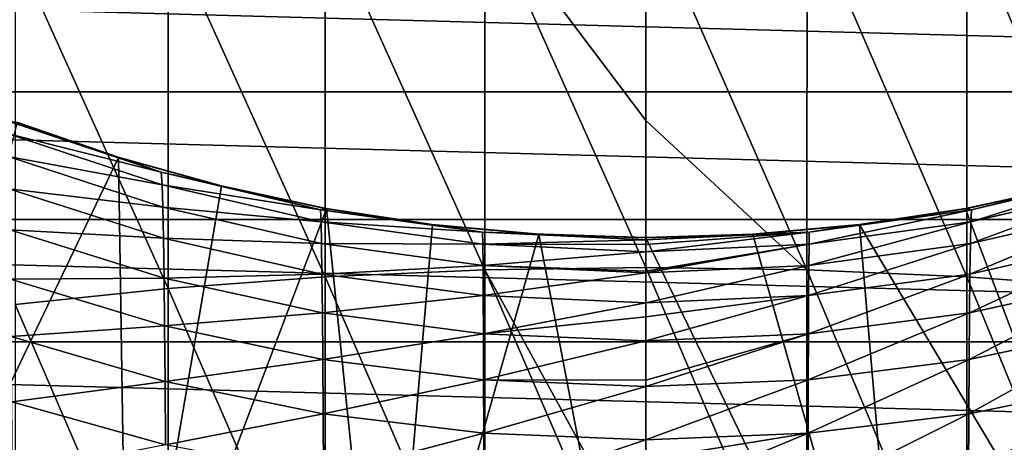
# Model space of a CAD drawing. Header units: metres. Extents: x -25 to 70, y -235 to 25.
# Tile 32 of 89: x -5.47 to 3.13, y -17.29 to -13.6. Entities that reach past the tile are written whole.
import ezdxf

# ---------------------------------------------------------------- set-up
doc = ezdxf.new("R2010")
doc.units = ezdxf.units.M
doc.layers.add('solid_10481012', color=7, linetype='CONTINUOUS')

msp = doc.modelspace()

# ---------------------------------------------------------------- linework, layer by layer
at = {"layer": 'solid_10481012'}
for points in [[(-1.407335, -15.782003, 330.663879), (-1.407652, -12.609501, 329.492493), (-2.803312, -12.683741, 329.312592)], [(-1.407652, -12.609501, 329.492493), (0, -14.477941, 330.283173), (0, -12.582778, 329.551941)], [(-1.407652, -12.609501, 329.492493), (0, -15.761323, 330.725647), (0, -14.477941, 330.283173)], [(-1.407335, -15.782003, 330.663879), (0, -15.761323, 330.725647), (-1.407652, -12.609501, 329.492493)], [(1.407335, -15.782003, 330.663879), (1.407652, -12.609501, 329.492493), (0, -12.582778, 329.551941)], [(0, -14.477941, 330.283173), (1.407335, -15.782003, 330.663879), (0, -12.582778, 329.551941)], [(1.407335, -15.782003, 330.663879), (2.802681, -15.842874, 330.479065), (1.407652, -12.609501, 329.492493)], [(2.802681, -15.842874, 330.479065), (2.803312, -12.683741, 329.312592), (1.407652, -12.609501, 329.492493)], [(-2.802681, -15.842874, 330.479065), (-2.803312, -12.683741, 329.312592), (-4.175025, -12.806825, 329.014343)], [(-2.802681, -15.842874, 330.479065), (-1.407335, -15.782003, 330.663879), (-2.803312, -12.683741, 329.312592)], [(2.802681, -15.842874, 330.479065), (4.174084, -15.94379, 330.172699), (2.803312, -12.683741, 329.312592)], [(4.174084, -15.94379, 330.172699), (4.175025, -12.806825, 329.014343), (2.803312, -12.683741, 329.312592)], [(-4.174084, -15.94379, 330.172699), (-4.175025, -12.806825, 329.014343), (-5.511149, -12.97764, 328.600464)], [(-4.174084, -15.94379, 330.172699), (-2.802681, -15.842874, 330.479065), (-4.175025, -12.806825, 329.014343)], [(-5.509908, -16.083843, 329.747498), (-4.174084, -15.94379, 330.172699), (-5.511149, -12.97764, 328.600464)], [(20.981876, -14.22615), (-20.981876, -14.22615), (-21.721331, -13.069289)], [(21.721331, -13.069289), (20.981876, -14.22615), (-21.721331, -13.069289)], [(20.180984, -15.341129), (-20.180984, -15.341129), (-20.981876, -14.22615)], [(20.981876, -14.22615), (20.180984, -15.341129), (-20.981876, -14.22615)], [(-6.722189, -19.210913, 146.860336), (-4.608661, -14.800974, 287.495209), (-5.493927, -14.495731, 287.494385)], [(-5.589772, -14.477093, 288.884338), (-5.495076, -14.491801, 287.622223), (-4.609935, -14.79715, 287.621368)], [(-4.234586, -14.93003, 288.850861), (-5.589772, -14.477093, 288.884338), (-4.609935, -14.79715, 287.621368)], [(-5.58103, -14.591745, 290.135742), (-5.589772, -14.477093, 288.884338), (-4.234586, -14.93003, 288.850861)], [(-5.493927, -14.495731, 287.494385), (-4.609935, -14.79715, 287.621368), (-5.495076, -14.491801, 287.622223)], [(-4.608661, -14.800974, 287.495209), (-4.609935, -14.79715, 287.621368), (-5.493927, -14.495731, 287.494385)], [(0, -14.477941, 330.283173), (0, -15.761323, 330.725647), (1.407335, -15.782003, 330.663879)], [(-4.227963, -15.040334, 290.06958), (-5.58103, -14.591745, 290.135742), (-4.234586, -14.93003, 288.850861)], [(-5.572788, -14.792122, 291.336517), (-5.58103, -14.591745, 290.135742), (-4.227963, -15.040334, 290.06958)], [(-4.22172, -15.234026, 291.237885), (-5.572788, -14.792122, 291.336517), (-4.227963, -15.040334, 290.06958)], [(-5.565046, -15.073649, 292.487701), (-5.572788, -14.792122, 291.336517), (-4.22172, -15.234026, 291.237885)], [(-6.722189, -19.210913, 146.860336), (-4.528981, -19.842764, 146.860336), (-4.608661, -14.800974, 287.495209)], [(-4.234586, -14.93003, 288.850861), (-4.609935, -14.79715, 287.621368), (-3.708256, -15.048511, 287.620422)], [(-4.608661, -14.800974, 287.495209), (-3.708256, -15.048511, 287.620422), (-4.609935, -14.79715, 287.621368)], [(-3.706933, -15.052129, 287.495819), (-3.708256, -15.048511, 287.620422), (-4.608661, -14.800974, 287.495209)], [(-4.528981, -19.842764, 146.860336), (-3.706933, -15.052129, 287.495819), (-4.608661, -14.800974, 287.495209)], [(-2.843304, -15.256401, 288.826721), (-4.234586, -14.93003, 288.850861), (-3.708256, -15.048511, 287.620422)], [(-4.227963, -15.040334, 290.06958), (-4.234586, -14.93003, 288.850861), (-2.843304, -15.256401, 288.826721)], [(2.838858, -15.363569, 290.021912), (2.843304, -15.256401, 288.826721), (4.234586, -14.93003, 288.850861)], [(4.227963, -15.040334, 290.06958), (2.838858, -15.363569, 290.021912), (4.234586, -14.93003, 288.850861)], [(4.234586, -14.93003, 288.850861), (2.843304, -15.256401, 288.826721), (3.707708, -15.048645, 287.620483)], [(-4.528981, -19.842764, 146.860336), (-2.791605, -15.248427, 287.496124), (-3.706933, -15.052129, 287.495819)], [(-2.838858, -15.363569, 290.021912), (-4.227963, -15.040334, 290.06958), (-2.843304, -15.256401, 288.826721)], [(-4.22172, -15.234026, 291.237885), (-4.227963, -15.040334, 290.06958), (-2.838858, -15.363569, 290.021912)], [(-2.843304, -15.256401, 288.826721), (-3.708256, -15.048511, 287.620422), (-2.792663, -15.245004, 287.619385)], [(-3.706933, -15.052129, 287.495819), (-2.792663, -15.245004, 287.619385), (-3.708256, -15.048511, 287.620422)], [(-2.791605, -15.248427, 287.496124), (-2.792663, -15.245004, 287.619385), (-3.706933, -15.052129, 287.495819)], [(3.706413, -15.052256, 287.49585), (2.792088, -15.245107, 287.619507), (2.791026, -15.24853, 287.496216)], [(4.528981, -19.842764, 146.860336), (3.706413, -15.052256, 287.49585), (2.791026, -15.24853, 287.496216)], [(2.843304, -15.256401, 288.826721), (2.792088, -15.245107, 287.619507), (3.707708, -15.048645, 287.620483)], [(3.706413, -15.052256, 287.49585), (3.707708, -15.048645, 287.620483), (2.792088, -15.245107, 287.619507)], [(2.834666, -15.552446, 291.16684), (2.838858, -15.363569, 290.021912), (4.227963, -15.040334, 290.06958)], [(4.22172, -15.234026, 291.237885), (2.834666, -15.552446, 291.16684), (4.227963, -15.040334, 290.06958)], [(-4.215855, -15.50655, 292.357117), (-5.565046, -15.073649, 292.487701), (-4.22172, -15.234026, 291.237885)], [(-5.557805, -15.431769, 293.590454), (-5.565046, -15.073649, 292.487701), (-4.215855, -15.50655, 292.357117)], [(-4.528981, -19.842764, 146.860336), (-2.27882, -20.225082, 146.860336), (-2.791605, -15.248427, 287.496124)], [(-2.834666, -15.552446, 291.16684), (-4.22172, -15.234026, 291.237885), (-2.838858, -15.363569, 290.021912)], [(-4.215855, -15.50655, 292.357117), (-4.22172, -15.234026, 291.237885), (-2.834666, -15.552446, 291.16684)], [(-2.843304, -15.256401, 288.826721), (-2.792663, -15.245004, 287.619385), (-1.866721, -15.385801, 287.618469)], [(-1.427733, -15.453257, 288.812164), (-2.843304, -15.256401, 288.826721), (-1.866721, -15.385801, 287.618469)], [(-2.838858, -15.363569, 290.021912), (-2.843304, -15.256401, 288.826721), (-1.427733, -15.453257, 288.812164)], [(-2.791605, -15.248427, 287.496124), (-1.866721, -15.385801, 287.618469), (-2.792663, -15.245004, 287.619385)], [(-1.866143, -15.389118, 287.496277), (-1.866721, -15.385801, 287.618469), (-2.791605, -15.248427, 287.496124)], [(-2.27882, -20.225082, 146.860336), (-1.866143, -15.389118, 287.496277), (-2.791605, -15.248427, 287.496124)], [(1.425501, -15.558535, 289.993134), (1.427733, -15.453257, 288.812164), (2.843304, -15.256401, 288.826721)], [(2.838858, -15.363569, 290.021912), (1.425501, -15.558535, 289.993134), (2.843304, -15.256401, 288.826721)], [(1.427733, -15.453257, 288.812164), (1.866074, -15.385878, 287.618591), (2.792088, -15.245107, 287.619507)], [(2.843304, -15.256401, 288.826721), (1.427733, -15.453257, 288.812164), (2.792088, -15.245107, 287.619507)], [(2.791026, -15.24853, 287.496216), (1.866074, -15.385878, 287.618591), (1.865521, -15.389191, 287.496368)], [(4.528981, -19.842764, 146.860336), (2.791026, -15.24853, 287.496216), (1.865521, -15.389191, 287.496368)], [(2.791026, -15.24853, 287.496216), (2.792088, -15.245107, 287.619507), (1.866074, -15.385878, 287.618591)], [(2.830728, -15.818482, 292.263031), (2.834666, -15.552446, 291.16684), (4.22172, -15.234026, 291.237885)], [(4.215855, -15.50655, 292.357117), (2.830728, -15.818482, 292.263031), (4.22172, -15.234026, 291.237885)], [(19.32082, -16.41123), (-19.32082, -16.41123), (-20.180984, -15.341129)], [(20.180984, -15.341129), (19.32082, -16.41123), (-20.180984, -15.341129)], [(-1.425501, -15.558535, 289.993134), (-2.838858, -15.363569, 290.021912), (-1.427733, -15.453257, 288.812164)], [(-2.834666, -15.552446, 291.16684), (-2.838858, -15.363569, 290.021912), (-1.425501, -15.558535, 289.993134)], [(-2.27882, -20.225082, 146.860336), (-0.934335, -15.473664, 287.49646), (-1.866143, -15.389118, 287.496277)], [(-1.427733, -15.453257, 288.812164), (-1.866721, -15.385801, 287.618469), (-0.93448, -15.470456, 287.618011)], [(-1.866143, -15.389118, 287.496277), (-0.93448, -15.470456, 287.618011), (-1.866721, -15.385801, 287.618469)], [(-0.934335, -15.473664, 287.49646), (-0.93448, -15.470456, 287.618011), (-1.866143, -15.389118, 287.496277)], [(1.865521, -15.389191, 287.496368), (0.933948, -15.470488, 287.618073), (0.933852, -15.473692, 287.49649)], [(2.27882, -20.225082, 146.860336), (1.865521, -15.389191, 287.496368), (0.933852, -15.473692, 287.49649)], [(1.427733, -15.453257, 288.812164), (0.933948, -15.470488, 287.618073), (1.866074, -15.385878, 287.618591)], [(1.865521, -15.389191, 287.496368), (1.866074, -15.385878, 287.618591), (0.933948, -15.470488, 287.618073)], [(1.423395, -15.744507, 291.123993), (1.425501, -15.558535, 289.993134), (2.838858, -15.363569, 290.021912)], [(2.834666, -15.552446, 291.16684), (1.423395, -15.744507, 291.123993), (2.838858, -15.363569, 290.021912)], [(2.27882, -20.225082, 146.860336), (4.528981, -19.842764, 146.860336), (1.865521, -15.389191, 287.496368)], [(-4.210369, -15.853358, 293.428589), (-5.557805, -15.431769, 293.590454), (-4.215855, -15.50655, 292.357117)], [(-5.551063, -15.862793, 294.645172), (-5.557805, -15.431769, 293.590454), (-4.210369, -15.853358, 293.428589)], [(-2.27882, -20.225082, 146.860336), (0, -20.353058, 146.860336), (-0.934335, -15.473664, 287.49646)], [(-1.427733, -15.453257, 288.812164), (0, -15.498699, 287.618347), (0, -15.519309, 288.810181)], [(-1.427733, -15.453257, 288.812164), (-0.93448, -15.470456, 287.618011), (0, -15.498699, 287.618347)], [(-1.425501, -15.558535, 289.993134), (-1.427733, -15.453257, 288.812164), (0, -15.519309, 288.810181)], [(0, -15.500003, 287.557556), (0, -15.498699, 287.618347), (-0.93448, -15.470456, 287.618011)], [(-0.934335, -15.473664, 287.49646), (0, -15.501835, 287.496796), (-0.93448, -15.470456, 287.618011)], [(0, -15.500003, 287.557556), (-0.93448, -15.470456, 287.618011), (0, -15.501835, 287.496796)], [(-0.934335, -15.473664, 287.49646), (0, -20.353058, 146.860336), (0, -15.501835, 287.496796)], [(1.427733, -15.453257, 288.812164), (0, -15.519309, 288.810181), (0.933948, -15.470488, 287.618073)], [(0, -15.56005, 289.389343), (0, -15.519309, 288.810181), (1.427733, -15.453257, 288.812164)], [(0, -15.623799, 289.98349), (0, -15.56005, 289.389343), (1.427733, -15.453257, 288.812164)], [(1.425501, -15.558535, 289.993134), (0, -15.623799, 289.98349), (1.427733, -15.453257, 288.812164)], [(0, -15.519309, 288.810181), (0, -15.498699, 287.618347), (0.933948, -15.470488, 287.618073)], [(0.933852, -15.473692, 287.49649), (0.933948, -15.470488, 287.618073), (0, -15.498699, 287.618347)], [(0, -15.500003, 287.557556), (0.933852, -15.473692, 287.49649), (0, -15.498699, 287.618347)], [(2.27882, -20.225082, 146.860336), (0.933852, -15.473692, 287.49649), (0, -15.501835, 287.496796)], [(0, -15.500003, 287.557556), (0, -15.501835, 287.496796), (0.933852, -15.473692, 287.49649)], [(-2.830728, -15.818482, 292.263031), (-4.215855, -15.50655, 292.357117), (-2.834666, -15.552446, 291.16684)], [(-4.210369, -15.853358, 293.428589), (-4.215855, -15.50655, 292.357117), (-2.830728, -15.818482, 292.263031)], [(-1.423395, -15.744507, 291.123993), (-2.834666, -15.552446, 291.16684), (-1.425501, -15.558535, 289.993134)], [(-2.830728, -15.818482, 292.263031), (-2.834666, -15.552446, 291.16684), (-1.423395, -15.744507, 291.123993)], [(-1.425501, -15.558535, 289.993134), (0, -15.519309, 288.810181), (0, -15.56005, 289.389343)], [(-1.425501, -15.558535, 289.993134), (0, -15.56005, 289.389343), (0, -15.623799, 289.98349)], [(-1.423395, -15.744507, 291.123993), (-1.425501, -15.558535, 289.993134), (0, -15.623799, 289.98349)], [(2.27882, -20.225082, 146.860336), (0, -15.501835, 287.496796), (0, -20.353058, 146.860336)], [(0, -15.794765, 291.039642), (0, -15.623799, 289.98349), (1.425501, -15.558535, 289.993134)], [(0, -15.808707, 291.109161), (0, -15.794765, 291.039642), (1.425501, -15.558535, 289.993134)], [(1.423395, -15.744507, 291.123993), (0, -15.808707, 291.109161), (1.425501, -15.558535, 289.993134)], [(1.421418, -16.00663, 292.206268), (1.423395, -15.744507, 291.123993), (2.834666, -15.552446, 291.16684)], [(2.830728, -15.818482, 292.263031), (1.421418, -16.00663, 292.206268), (2.834666, -15.552446, 291.16684)], [(2.827044, -16.157141, 293.311951), (2.830728, -15.818482, 292.263031), (4.215855, -15.50655, 292.357117)], [(4.210369, -15.853358, 293.428589), (2.827044, -16.157141, 293.311951), (4.215855, -15.50655, 292.357117)], [(-1.423395, -15.744507, 291.123993), (0, -15.623799, 289.98349), (0, -15.794765, 291.039642)], [(-2.827044, -16.157141, 293.311951), (-4.210369, -15.853358, 293.428589), (-2.830728, -15.818482, 292.263031)], [(-1.421418, -16.00663, 292.206268), (-2.830728, -15.818482, 292.263031), (-1.423395, -15.744507, 291.123993)], [(-2.827044, -16.157141, 293.311951), (-2.830728, -15.818482, 292.263031), (-1.421418, -16.00663, 292.206268)], [(-1.407145, -19.057789, 331.610596), (-1.407335, -15.782003, 330.663879), (-2.802681, -15.842874, 330.479065)], [(-1.423395, -15.744507, 291.123993), (0, -15.794765, 291.039642), (0, -15.808707, 291.109161)], [(-1.421418, -16.00663, 292.206268), (-1.423395, -15.744507, 291.123993), (0, -15.808707, 291.109161)], [(-1.421418, -16.00663, 292.206268), (0, -15.808707, 291.109161), (0, -16.069054, 292.185272)], [(-1.407335, -15.782003, 330.663879), (0, -18.349396, 331.494843), (0, -15.761323, 330.725647)], [(-1.407335, -15.782003, 330.663879), (0, -19.042305, 331.673859), (0, -18.349396, 331.494843)], [(-1.407145, -19.057789, 331.610596), (0, -19.042305, 331.673859), (-1.407335, -15.782003, 330.663879)], [(0, -16.069054, 292.185272), (0, -15.808707, 291.109161), (1.423395, -15.744507, 291.123993)], [(1.421418, -16.00663, 292.206268), (0, -16.069054, 292.185272), (1.423395, -15.744507, 291.123993)], [(1.407145, -19.057789, 331.610596), (1.407335, -15.782003, 330.663879), (0, -15.761323, 330.725647)], [(0, -18.349396, 331.494843), (1.407145, -19.057789, 331.610596), (0, -15.761323, 330.725647)], [(1.407145, -19.057789, 331.610596), (2.802304, -19.105059, 331.421875), (1.407335, -15.782003, 330.663879)], [(2.802304, -19.105059, 331.421875), (2.802681, -15.842874, 330.479065), (1.407335, -15.782003, 330.663879)], [(1.419568, -16.34037, 293.241577), (1.421418, -16.00663, 292.206268), (2.830728, -15.818482, 292.263031)], [(2.827044, -16.157141, 293.311951), (1.419568, -16.34037, 293.241577), (2.830728, -15.818482, 292.263031)], [(-4.205262, -16.270803, 294.452911), (-5.551063, -15.862793, 294.645172), (-4.210369, -15.853358, 293.428589)], [(-5.544821, -16.364634, 295.651154), (-5.551063, -15.862793, 294.645172), (-4.205262, -16.270803, 294.452911)], [(-4.205262, -16.270803, 294.452911), (-4.210369, -15.853358, 293.428589), (-2.827044, -16.157141, 293.311951)], [(-2.802304, -19.105059, 331.421875), (-2.802681, -15.842874, 330.479065), (-4.174084, -15.94379, 330.172699)], [(-2.802304, -19.105059, 331.421875), (-1.407145, -19.057789, 331.610596), (-2.802681, -15.842874, 330.479065)], [(2.802304, -19.105059, 331.421875), (4.173523, -19.183428, 331.109009), (2.802681, -15.842874, 330.479065)], [(4.173523, -19.183428, 331.109009), (4.174084, -15.94379, 330.172699), (2.802681, -15.842874, 330.479065)], [(2.823615, -16.5648, 294.314362), (2.827044, -16.157141, 293.311951), (4.210369, -15.853358, 293.428589)], [(4.205262, -16.270803, 294.452911), (2.823615, -16.5648, 294.314362), (4.210369, -15.853358, 293.428589)], [(-4.173523, -19.183428, 331.109009), (-4.174084, -15.94379, 330.172699), (-5.509908, -16.083843, 329.747498)], [(-4.173523, -19.183428, 331.109009), (-2.802304, -19.105059, 331.421875), (-4.174084, -15.94379, 330.172699)], [(-5.509167, -19.292189, 330.674805), (-4.173523, -19.183428, 331.109009), (-5.509908, -16.083843, 329.747498)], [(-1.419568, -16.34037, 293.241577), (-2.827044, -16.157141, 293.311951), (-1.421418, -16.00663, 292.206268)], [(-1.419568, -16.34037, 293.241577), (-1.421418, -16.00663, 292.206268), (0, -16.069054, 292.185272)], [(-1.419568, -16.34037, 293.241577), (0, -16.069054, 292.185272), (0, -16.193525, 292.603119)], [(0, -16.193525, 292.603119), (0, -16.069054, 292.185272), (1.421418, -16.00663, 292.206268)], [(0, -16.401564, 293.217621), (0, -16.193525, 292.603119), (1.421418, -16.00663, 292.206268)], [(1.419568, -16.34037, 293.241577), (0, -16.401564, 293.217621), (1.421418, -16.00663, 292.206268)], [(-2.823615, -16.5648, 294.314362), (-4.205262, -16.270803, 294.452911), (-2.827044, -16.157141, 293.311951)], [(-2.823615, -16.5648, 294.314362), (-2.827044, -16.157141, 293.311951), (-1.419568, -16.34037, 293.241577)], [(1.417846, -16.742128, 294.230804), (1.419568, -16.34037, 293.241577), (2.827044, -16.157141, 293.311951)], [(2.823615, -16.5648, 294.314362), (1.417846, -16.742128, 294.230804), (2.827044, -16.157141, 293.311951)], [(-1.419568, -16.34037, 293.241577), (0, -16.193525, 292.603119), (0, -16.401564, 293.217621)], [(-4.200533, -16.756886, 295.429565), (-5.544821, -16.364634, 295.651154), (-4.205262, -16.270803, 294.452911)], [(-4.200533, -16.756886, 295.429565), (-4.205262, -16.270803, 294.452911), (-2.823615, -16.5648, 294.314362)], [(-1.417846, -16.742128, 294.230804), (-2.823615, -16.5648, 294.314362), (-1.419568, -16.34037, 293.241577)], [(-1.417846, -16.742128, 294.230804), (-1.419568, -16.34037, 293.241577), (0, -16.401564, 293.217621)], [(0, -16.746237, 294.078491), (0, -16.401564, 293.217621), (1.419568, -16.34037, 293.241577)], [(0, -16.801657, 294.203186), (0, -16.746237, 294.078491), (1.419568, -16.34037, 293.241577)], [(1.417846, -16.742128, 294.230804), (0, -16.801657, 294.203186), (1.419568, -16.34037, 293.241577)], [(2.82044, -17.03953, 295.269867), (2.823615, -16.5648, 294.314362), (4.205262, -16.270803, 294.452911)], [(4.200533, -16.756886, 295.429565), (2.82044, -17.03953, 295.269867), (4.205262, -16.270803, 294.452911)], [(18.403963, -17.433207), (-18.403963, -17.433207), (-19.32082, -16.41123)], [(19.32082, -16.41123), (18.403963, -17.433207), (-19.32082, -16.41123)], [(-5.53908, -16.935369, 296.607574), (-5.544821, -16.364634, 295.651154), (-4.200533, -16.756886, 295.429565)], [(-1.417846, -16.742128, 294.230804), (0, -16.401564, 293.217621), (0, -16.746237, 294.078491)], [(-2.82044, -17.03953, 295.269867), (-4.200533, -16.756886, 295.429565), (-2.823615, -16.5648, 294.314362)], [(-2.82044, -17.03953, 295.269867), (-2.823615, -16.5648, 294.314362), (-1.417846, -16.742128, 294.230804)], [(1.416252, -17.210011, 295.173553), (1.417846, -16.742128, 294.230804), (2.823615, -16.5648, 294.314362)], [(2.82044, -17.03953, 295.269867), (1.416252, -17.210011, 295.173553), (2.823615, -16.5648, 294.314362)], [(-4.196184, -17.309786, 296.357849), (-5.53908, -16.935369, 296.607574), (-4.200533, -16.756886, 295.429565)], [(-4.196184, -17.309786, 296.357849), (-4.200533, -16.756886, 295.429565), (-2.82044, -17.03953, 295.269867)], [(-1.416252, -17.210011, 295.173553), (-2.82044, -17.03953, 295.269867), (-1.417846, -16.742128, 294.230804)], [(-1.417846, -16.742128, 294.230804), (0, -16.746237, 294.078491), (0, -16.801657, 294.203186)], [(-1.416252, -17.210011, 295.173553), (-1.417846, -16.742128, 294.230804), (0, -16.801657, 294.203186)], [(0, -17.267462, 295.141998), (0, -16.801657, 294.203186), (1.417846, -16.742128, 294.230804)], [(1.416252, -17.210011, 295.173553), (0, -17.267462, 295.141998), (1.417846, -16.742128, 294.230804)], [(2.817519, -17.579576, 296.177887), (2.82044, -17.03953, 295.269867), (4.200533, -16.756886, 295.429565)], [(4.196184, -17.309786, 296.357849), (2.817519, -17.579576, 296.177887), (4.200533, -16.756886, 295.429565)], [(-1.416252, -17.210011, 295.173553), (0, -16.801657, 294.203186), (0, -17.267462, 295.141998)], [(-5.533838, -17.573082, 297.51355), (-5.53908, -16.935369, 296.607574), (-4.196184, -17.309786, 296.357849)], [(-2.817519, -17.579576, 296.177887), (-4.196184, -17.309786, 296.357849), (-2.82044, -17.03953, 295.269867)], [(-2.817519, -17.579576, 296.177887), (-2.82044, -17.03953, 295.269867), (-1.416252, -17.210011, 295.173553)], [(1.414786, -17.742304, 296.069336), (1.416252, -17.210011, 295.173553), (2.82044, -17.03953, 295.269867)], [(2.817519, -17.579576, 296.177887), (1.414786, -17.742304, 296.069336), (2.82044, -17.03953, 295.269867)], [(-1.414786, -17.742304, 296.069336), (-2.817519, -17.579576, 296.177887), (-1.416252, -17.210011, 295.173553)], [(-1.414786, -17.742304, 296.069336), (-1.416252, -17.210011, 295.173553), (0, -17.267462, 295.141998)], [(-1.414786, -17.742304, 296.069336), (0, -17.267462, 295.141998), (0, -17.439703, 295.449127)], [(0, -17.439703, 295.449127), (0, -17.267462, 295.141998), (1.416252, -17.210011, 295.173553)], [(0, -17.796152, 296.032043), (0, -17.439703, 295.449127), (1.416252, -17.210011, 295.173553)], [(1.414786, -17.742304, 296.069336), (0, -17.796152, 296.032043), (1.416252, -17.210011, 295.173553)]]:
    msp.add_3dface(points, dxfattribs=at)

doc.saveas('drawing.dxf')
